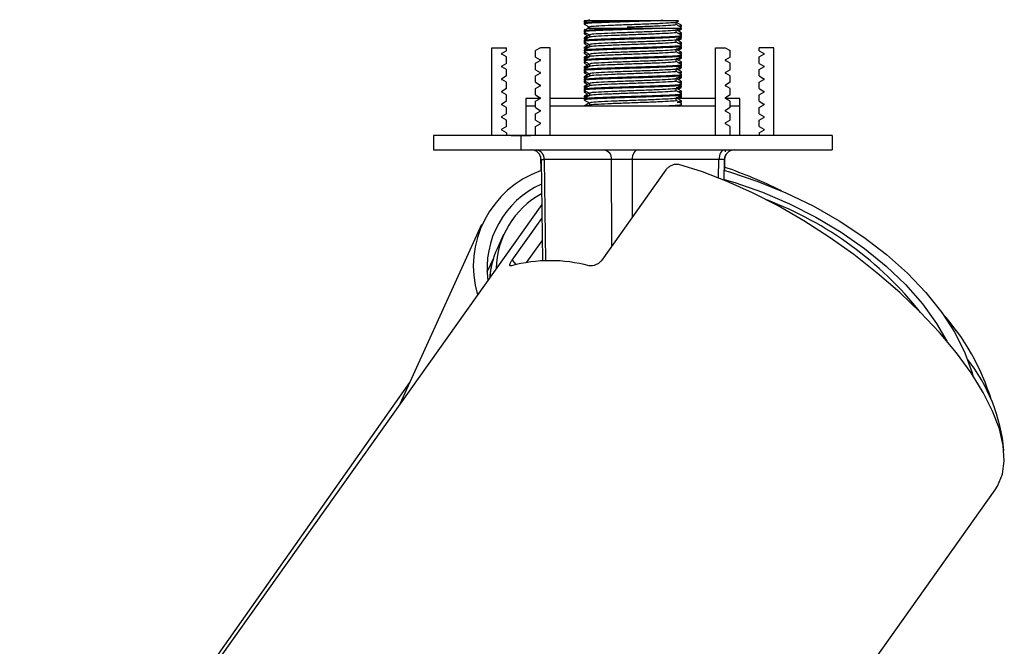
# Model space of a CAD drawing. Header units: millimetres. Extents: x 400 to 959, y 388 to 588.
# Tile 8 of 8: x 939 to 959, y 401 to 414. Entities that reach past the tile are written whole.
import ezdxf

# ---------------------------------------------------------------- set-up
doc = ezdxf.new("R2010")
doc.units = ezdxf.units.MM
doc.linetypes.add('CENTERX2', pattern=[20.32, 12.7, -2.54, 2.54, -2.54])

msp = doc.modelspace()

# ---------------------------------------------------------------- linework, layer by layer
at = {"color": 7, "linetype": 'Continuous', "lineweight": 25}
for p, q in [((950.596, 414.183), (950.67, 414.183)), ((951.48, 414.183), (952.216, 414.183)), ((952.271, 414.183), (952.405, 414.183)), ((952.485, 414.147), (952.538, 414.177)), ((950.595, 414.136), (950.595, 414.111)), ((950.595, 413.984), (950.595, 413.977)), ((950.595, 413.977), (950.595, 413.952)), ((950.596, 414.157), (950.613, 414.148)), ((950.596, 414.004), (950.619, 413.991)), ((950.704, 414.047), (950.661, 414.023)), ((950.703, 414.048), (950.703, 414.047)), ((951.471, 414.023), (952.209, 414.023)), ((952.264, 414.023), (952.305, 414.023)), ((952.485, 413.987), (952.538, 414.018)), ((952.487, 414.099), (952.487, 414.148)), ((952.487, 413.939), (952.487, 413.988)), ((952.595, 414.059), (952.595, 414.084)), ((952.595, 414.011), (952.595, 414.036)), ((950.595, 413.936), (950.595, 413.911)), ((950.595, 413.831), (950.595, 413.806)), ((950.595, 413.784), (950.595, 413.777)), ((950.595, 413.777), (950.595, 413.752)), ((950.607, 413.944), (950.596, 413.938)), ((950.596, 413.804), (950.619, 413.791)), ((950.633, 413.92), (950.611, 413.911)), ((950.705, 413.891), (950.705, 413.841)), ((952.487, 413.739), (952.487, 413.788)), ((952.582, 413.902), (952.593, 413.908)), ((952.593, 413.838), (952.583, 413.844)), ((952.593, 413.885), (952.586, 413.89)), ((952.594, 413.883), (952.588, 413.884)), ((952.595, 413.906), (952.595, 413.931)), ((952.595, 413.877), (952.595, 413.884)), ((952.595, 413.852), (952.595, 413.877)), ((952.595, 413.811), (952.595, 413.836)), ((948.695, 411.823), (948.695, 413.623)), ((948.695, 413.623), (948.995, 413.623)), ((948.995, 413.563), (948.995, 413.623)), ((949.696, 413.623), (949.595, 413.564)), ((949.895, 413.623), (949.696, 413.623)), ((949.895, 411.823), (949.895, 413.623)), ((950.595, 413.736), (950.595, 413.711)), ((950.595, 413.631), (950.595, 413.606)), ((950.595, 413.584), (950.595, 413.577)), ((950.595, 413.577), (950.595, 413.552)), ((950.607, 413.744), (950.596, 413.738)), ((950.596, 413.604), (950.619, 413.591)), ((950.633, 413.72), (950.611, 413.711)), ((950.705, 413.691), (950.705, 413.641)), ((952.487, 413.539), (952.487, 413.588)), ((952.582, 413.702), (952.593, 413.708)), ((952.593, 413.638), (952.583, 413.644)), ((952.593, 413.685), (952.586, 413.69)), ((952.594, 413.683), (952.588, 413.684)), ((952.595, 413.706), (952.595, 413.731)), ((952.595, 413.677), (952.595, 413.684)), ((952.595, 413.652), (952.595, 413.677)), ((952.595, 413.611), (952.595, 413.636)), ((953.295, 411.823), (953.295, 413.623)), ((953.295, 413.623), (953.494, 413.623)), ((953.494, 413.623), (953.595, 413.564)), ((954.195, 413.563), (954.195, 413.623)), ((954.495, 413.623), (954.195, 413.623)), ((954.495, 411.823), (954.495, 413.623)), ((948.995, 413.563), (948.899, 413.507)), ((948.995, 413.434), (948.899, 413.49)), ((948.995, 413.303), (948.995, 413.434)), ((949.595, 413.433), (949.595, 413.564)), ((949.595, 413.433), (949.691, 413.377)), ((950.595, 413.536), (950.595, 413.511)), ((950.595, 413.431), (950.595, 413.406)), ((950.595, 413.384), (950.595, 413.377)), ((950.595, 413.377), (950.595, 413.352)), ((950.607, 413.544), (950.596, 413.538)), ((950.596, 413.404), (950.619, 413.391)), ((950.705, 413.491), (950.705, 413.441)), ((952.487, 413.339), (952.487, 413.388)), ((952.582, 413.502), (952.593, 413.508)), ((952.593, 413.438), (952.583, 413.444)), ((952.593, 413.485), (952.586, 413.49)), ((952.594, 413.483), (952.588, 413.484)), ((952.595, 413.506), (952.595, 413.531)), ((952.595, 413.477), (952.595, 413.484)), ((952.595, 413.452), (952.595, 413.477)), ((952.595, 413.411), (952.595, 413.436)), ((953.595, 413.433), (953.499, 413.377)), ((953.595, 413.433), (953.595, 413.564)), ((954.195, 413.563), (954.291, 413.507)), ((954.195, 413.434), (954.291, 413.49)), ((954.195, 413.303), (954.195, 413.434)), ((948.995, 413.303), (948.899, 413.247)), ((948.995, 413.174), (948.899, 413.23)), ((948.995, 413.043), (948.995, 413.174)), ((949.595, 413.304), (949.691, 413.36)), ((949.595, 413.173), (949.595, 413.304)), ((949.595, 413.173), (949.691, 413.117)), ((950.595, 413.336), (950.595, 413.311)), ((950.595, 413.231), (950.595, 413.206)), ((950.595, 413.184), (950.595, 413.177)), ((950.595, 413.177), (950.595, 413.152)), ((950.607, 413.344), (950.596, 413.338)), ((950.596, 413.204), (950.619, 413.191)), ((950.633, 413.32), (950.611, 413.311)), ((950.705, 413.291), (950.705, 413.241)), ((952.487, 413.139), (952.487, 413.188)), ((952.582, 413.302), (952.593, 413.308)), ((952.593, 413.238), (952.583, 413.244)), ((952.593, 413.285), (952.586, 413.29)), ((952.594, 413.283), (952.588, 413.284)), ((952.595, 413.306), (952.595, 413.331)), ((952.595, 413.277), (952.595, 413.284)), ((952.595, 413.252), (952.595, 413.277)), ((952.595, 413.211), (952.595, 413.236)), ((953.595, 413.304), (953.499, 413.36)), ((953.595, 413.173), (953.499, 413.117)), ((953.595, 413.173), (953.595, 413.304)), ((954.195, 413.303), (954.291, 413.247)), ((954.195, 413.174), (954.291, 413.23)), ((954.195, 413.043), (954.195, 413.174)), ((948.995, 413.043), (948.899, 412.987)), ((948.995, 412.914), (948.899, 412.97)), ((949.595, 413.044), (949.691, 413.1)), ((949.595, 412.913), (949.595, 413.044)), ((950.595, 413.136), (950.595, 413.111)), ((950.595, 413.031), (950.595, 413.006)), ((950.595, 412.984), (950.595, 412.977)), ((950.595, 412.977), (950.595, 412.952)), ((950.607, 413.144), (950.596, 413.138)), ((950.596, 413.004), (950.619, 412.991)), ((950.633, 413.12), (950.611, 413.111)), ((950.705, 413.091), (950.705, 413.041)), ((952.487, 412.939), (952.487, 412.988)), ((952.582, 413.102), (952.593, 413.108)), ((952.593, 413.038), (952.583, 413.044)), ((952.593, 413.085), (952.586, 413.09)), ((952.594, 413.083), (952.588, 413.084)), ((952.595, 413.106), (952.595, 413.131)), ((952.595, 413.077), (952.595, 413.084)), ((952.595, 413.052), (952.595, 413.077)), ((952.595, 413.011), (952.595, 413.036)), ((953.595, 413.044), (953.499, 413.1)), ((953.595, 412.913), (953.595, 413.044)), ((954.195, 413.043), (954.291, 412.987)), ((954.195, 412.914), (954.291, 412.97)), ((948.995, 412.783), (948.899, 412.727)), ((948.995, 412.783), (948.995, 412.914)), ((949.595, 412.913), (949.691, 412.857)), ((949.595, 412.784), (949.691, 412.84)), ((949.595, 412.653), (949.595, 412.784)), ((950.595, 412.936), (950.595, 412.911)), ((950.595, 412.831), (950.595, 412.806)), ((950.595, 412.784), (950.595, 412.777)), ((950.595, 412.777), (950.595, 412.752)), ((950.607, 412.944), (950.596, 412.938)), ((950.596, 412.804), (950.619, 412.791)), ((950.633, 412.92), (950.611, 412.911)), ((950.705, 412.891), (950.705, 412.841)), ((952.487, 412.739), (952.487, 412.788)), ((952.582, 412.902), (952.593, 412.908)), ((952.593, 412.838), (952.583, 412.844)), ((952.593, 412.885), (952.586, 412.89)), ((952.594, 412.883), (952.588, 412.884)), ((952.595, 412.906), (952.595, 412.931)), ((952.595, 412.877), (952.595, 412.884)), ((952.595, 412.852), (952.595, 412.877)), ((952.595, 412.811), (952.595, 412.836)), ((953.595, 412.913), (953.499, 412.857)), ((953.595, 412.784), (953.499, 412.84)), ((953.595, 412.653), (953.595, 412.784)), ((954.195, 412.783), (954.195, 412.914)), ((954.195, 412.783), (954.291, 412.727)), ((948.995, 412.654), (948.899, 412.71)), ((948.995, 412.523), (948.995, 412.654)), ((949.395, 412.583), (949.395, 412.423)), ((949.694, 412.583), (949.395, 412.583)), ((949.595, 412.653), (949.691, 412.597)), ((949.595, 412.524), (949.691, 412.58)), ((950.595, 412.583), (949.895, 412.583)), ((950.595, 412.736), (950.595, 412.711)), ((950.595, 412.631), (950.595, 412.606)), ((950.595, 412.584), (950.595, 412.583)), ((950.595, 412.577), (950.595, 412.552)), ((950.607, 412.744), (950.596, 412.738)), ((950.596, 412.604), (950.619, 412.591)), ((950.612, 412.595), (950.596, 412.585)), ((950.633, 412.72), (950.611, 412.711)), ((950.705, 412.691), (950.705, 412.641)), ((952.487, 412.539), (952.487, 412.588)), ((953.295, 412.583), (952.501, 412.583)), ((952.547, 412.583), (952.593, 412.609)), ((952.582, 412.702), (952.593, 412.708)), ((952.593, 412.638), (952.583, 412.644)), ((952.593, 412.685), (952.586, 412.69)), ((952.594, 412.683), (952.588, 412.684)), ((952.595, 412.706), (952.595, 412.731)), ((952.595, 412.677), (952.595, 412.684)), ((952.595, 412.652), (952.595, 412.677)), ((952.595, 412.611), (952.595, 412.636)), ((953.795, 412.583), (953.496, 412.583)), ((953.595, 412.653), (953.499, 412.597)), ((953.595, 412.524), (953.499, 412.58)), ((953.795, 412.423), (953.795, 412.583)), ((954.195, 412.654), (954.291, 412.71)), ((954.195, 412.523), (954.195, 412.654)), ((948.995, 412.523), (948.899, 412.467)), ((948.995, 412.394), (948.899, 412.45)), ((948.995, 412.263), (948.995, 412.394)), ((949.395, 412.423), (949.395, 411.823)), ((949.595, 412.423), (949.395, 412.423)), ((949.595, 412.393), (949.595, 412.524)), ((949.595, 412.393), (949.691, 412.337)), ((953.295, 412.423), (949.895, 412.423)), ((950.595, 412.431), (950.595, 412.423)), ((950.705, 412.441), (950.673, 412.423)), ((950.705, 412.491), (950.705, 412.441)), ((952.547, 412.423), (952.593, 412.45)), ((952.568, 412.493), (952.593, 412.508)), ((952.595, 412.506), (952.595, 412.531)), ((952.595, 412.452), (952.595, 412.477)), ((953.595, 412.393), (953.499, 412.337)), ((953.595, 412.393), (953.595, 412.524)), ((953.795, 412.423), (953.595, 412.423)), ((953.795, 411.823), (953.795, 412.423)), ((954.195, 412.523), (954.291, 412.467)), ((954.195, 412.394), (954.291, 412.45)), ((954.195, 412.263), (954.195, 412.394)), ((948.995, 412.263), (948.899, 412.207)), ((948.995, 412.134), (948.899, 412.19)), ((949.595, 412.264), (949.691, 412.32)), ((949.595, 412.133), (949.595, 412.264)), ((953.595, 412.264), (953.499, 412.32)), ((953.595, 412.133), (953.595, 412.264)), ((954.195, 412.263), (954.291, 412.207)), ((954.195, 412.134), (954.291, 412.19)), ((948.995, 412.003), (948.899, 411.947)), ((948.995, 412.003), (948.995, 412.134)), ((949.595, 412.133), (949.691, 412.077)), ((949.595, 412.004), (949.691, 412.06)), ((949.595, 411.823), (949.595, 412.004)), ((953.595, 412.133), (953.499, 412.077)), ((953.595, 412.004), (953.499, 412.06)), ((953.595, 411.823), (953.595, 412.004)), ((954.195, 412.003), (954.195, 412.134)), ((954.195, 412.003), (954.291, 411.947)), ((947.495, 411.823), (947.495, 411.523)), ((955.695, 411.823), (947.495, 411.823)), ((948.995, 411.874), (948.899, 411.93)), ((948.995, 411.874), (948.995, 411.823)), ((954.195, 411.874), (954.291, 411.93)), ((954.195, 411.874), (954.195, 411.823)), ((955.695, 411.823), (955.695, 411.523)), ((947.495, 411.523), (955.695, 411.523)), ((949.7, 411.385), (949.703, 411.094)), ((953.487, 411.098), (953.49, 411.385)), ((949.71, 411.325), (949.735, 409.245)), ((951.16, 411.324), (949.773, 411.324)), ((953.364, 411.324), (951.581, 411.324)), ((953.475, 410.901), (953.48, 411.325)), ((952.275, 411.112), (950.955, 409.255)), ((949.721, 410.401), (938.989, 395.301)), ((948.482, 409.993), (946.805, 406.299)), ((949.112, 409.255), (949.724, 410.116)), ((948.937, 409.787), (948.803, 409.489)), ((949.418, 409.218), (949.73, 409.657)), ((948.73, 409.299), (948.597, 409.007)), ((947.005, 406.739), (939.036, 395.446)), ((947.008, 406.745), (946.998, 406.728)), ((947.956, 388.929), (959.046, 404.534))]:
    msp.add_line(p, q, dxfattribs=at)
at = {"color": 7, "linetype": 'CENTERX2'}
for p, q in [((949.095, 411.823), (949.495, 411.823)), ((949.495, 411.823), (949.295, 411.823)), ((949.295, 411.823), (949.295, 411.523))]:
    msp.add_line(p, q, dxfattribs=at)
at = {"color": 8, "linetype": 'Continuous', "lineweight": 25}
for p, q in [((949.773, 411.324), (949.798, 409.246)), ((951.163, 409.548), (951.16, 411.324)), ((951.581, 411.324), (951.583, 410.139)), ((953.36, 410.947), (953.364, 411.324)), ((949.112, 409.255), (949.188, 409.169))]:
    msp.add_line(p, q, dxfattribs=at)
at = {"color": 7, "linetype": 'Continuous', "lineweight": 25, "flags": 128}
for points in [[(951.704, 411.523), (951.68, 411.519), (951.657, 411.508), (951.636, 411.489), (951.618, 411.465), (951.602, 411.435), (951.591, 411.4), (951.584, 411.363), (951.581, 411.324)], [(953.487, 411.523), (953.463, 411.519), (953.441, 411.508), (953.419, 411.489), (953.401, 411.465), (953.386, 411.435), (953.374, 411.4), (953.367, 411.363), (953.364, 411.324)], [(953.495, 411.523), (953.495, 411.522), (953.491, 411.483)], [(959.046, 404.534), (959.096, 404.613), (959.194, 404.855), (959.233, 405.134), (959.212, 405.446), (959.131, 405.787), (958.993, 406.153), (958.797, 406.539), (958.548, 406.94), (958.247, 407.351), (957.9, 407.766), (957.51, 408.181), (957.082, 408.59), (956.622, 408.988), (956.136, 409.37), (955.63, 409.731), (955.11, 410.066), (954.583, 410.371), (954.055, 410.642), (953.535, 410.876), (953.027, 411.07), (952.539, 411.22)], [(953.477, 411.1), (953.584, 411.07), (954.168, 410.876), (954.743, 410.642), (955.302, 410.371), (955.838, 410.066), (956.344, 409.731), (956.813, 409.37), (957.24, 408.988), (957.619, 408.59), (957.945, 408.181), (958.215, 407.766), (958.424, 407.351), (958.569, 406.94), (958.584, 406.885)], [(953.475, 410.917), (953.69, 410.853), (954.26, 410.655), (954.819, 410.417), (955.36, 410.142), (955.876, 409.833), (956.359, 409.496), (956.802, 409.135), (957.2, 408.754), (957.548, 408.359), (957.84, 407.955), (958.049, 407.594)]]:
    msp.add_lwpolyline(points, dxfattribs=at)
at = {"color": 7, "linetype": 'Continuous', "lineweight": 25}
for centre, radius, start, end in [((948.904, 413.499), 0.01, 120, 240), ((949.686, 413.369), 0.01, 300, 60), ((953.504, 413.369), 0.01, 120, 240), ((954.286, 413.499), 0.01, 300, 60), ((948.904, 413.239), 0.01, 120, 240), ((954.286, 413.239), 0.01, 300, 60), ((948.904, 412.979), 0.01, 120, 240), ((949.686, 413.109), 0.01, 300, 60), ((953.504, 413.109), 0.01, 120, 240), ((954.286, 412.979), 0.01, 300, 60), ((949.686, 412.849), 0.01, 300, 60), ((953.504, 412.849), 0.01, 120, 240), ((948.904, 412.719), 0.01, 120, 240), ((949.686, 412.589), 0.01, 300, 60), ((953.504, 412.589), 0.01, 120, 240), ((954.286, 412.719), 0.01, 300, 60), ((948.904, 412.459), 0.01, 120, 240), ((954.286, 412.459), 0.01, 300, 60), ((948.904, 412.199), 0.01, 120, 240), ((949.686, 412.329), 0.01, 300, 60), ((953.504, 412.329), 0.01, 120, 240), ((954.286, 412.199), 0.01, 300, 60), ((949.686, 412.069), 0.01, 300, 60), ((953.504, 412.069), 0.01, 120, 240), ((948.904, 411.939), 0.01, 120, 240), ((954.286, 411.939), 0.01, 300, 60), ((949.51, 411.323), 0.2, 1.0755, 90), ((949.591, 411.342), 0.182, 354.4914, 82.5567), ((950.979, 411.342), 0.182, 354.4914, 82.5567), ((953.68, 411.323), 0.2, 90, 179.7192), ((950.224, 401.676), 10.036, 63.8359, 71.0822), ((950.404, 409.128), 2.088, 109.3411, 196.2738), ((950.505, 409.082), 1.909, 114.4278, 187.2754), ((950.596, 409.037), 1.813, 118.9637, 178.5483), ((951.722, 403.593), 7.386, 38.4218, 69.1674), ((950.373, 408.78), 1.723, 155.6918, 176.0056), ((950.43, 408.769), 1.781, 162.6845, 175.7877), ((949.897, 406.169), 3.077, 74.9631, 105.0369), ((954.366, 404.958), 4.816, 17.1905, 41.9243), ((955.677, 405.018), 3.563, 5.2265, 38.2411)]:
    msp.add_arc(centre, radius, start, end, dxfattribs=at)
at = {"color": 8, "linetype": 'Continuous', "lineweight": 25}
for centre, major_axis, start_param, end_param in [((950.01, 411.323), (0.3, -0.002), 3.142938, 3.802867), ((953.18, 411.323), (0.3, 0.002), 6.281511, 7.192631)]:
    msp.add_ellipse(centre, major_axis=major_axis, ratio=0.001018, start_param=start_param, end_param=end_param, dxfattribs=at)
at = {"color": 7, "linetype": 'Continuous', "lineweight": 25}
msp.add_ellipse((951.397, 411.323), major_axis=(0.3, 0), ratio=0.008164, start_param=0.909582, end_param=2.480302, dxfattribs=at)
for points, knots in [([(950.705, 414.201), (950.687, 414.19), (950.651, 414.169), (950.614, 414.148), (950.596, 414.138)], [0, 0, 0, 0, 0.4999647, 1, 1, 1, 1]), ([(952.216, 414.183), (952.104, 414.178), (951.88, 414.17), (951.476, 414.158), (951.095, 414.145), (950.794, 414.133), (950.615, 414.121), (950.612, 414.114), (950.611, 414.111)], [0, 0, 0, 0, 0.175188, 0.350377, 0.525565, 0.700754, 0.875942, 1, 1, 1, 1]), ([(950.615, 414.138), (950.617, 414.14), (950.621, 414.147), (950.796, 414.158), (951.094, 414.17), (951.351, 414.178), (951.48, 414.183)], [0, 0, 0, 0, 0.1581942, 0.4387961, 0.7193981, 1, 1, 1, 1]), ([(950.677, 414.183), (950.676, 414.183), (950.661, 414.183), (950.723, 414.183), (950.875, 414.183), (951.122, 414.183), (951.34, 414.183), (951.464, 414.183), (951.48, 414.183)], [0, 0, 0, 0, 0.017534, 0.248014, 0.482079, 0.71842, 0.963393, 1, 1, 1, 1]), ([(952.216, 414.183), (952.278, 414.183), (952.415, 414.183), (952.533, 414.183), (952.534, 414.183), (952.535, 414.183)], [0, 0, 0, 0, 0.326279, 0.725365, 1, 1, 1, 1]), ([(950.649, 414.169), (950.61, 414.165), (950.569, 414.161), (950.598, 414.157), (950.599, 414.157)], [0, 0, 0, 0, 0.955042, 1, 1, 1, 1]), ([(950.596, 414.109), (950.614, 414.099), (950.651, 414.078), (950.687, 414.057), (950.705, 414.047)], [0, 0, 0, 0, 0.500036, 1, 1, 1, 1]), ([(950.705, 414.041), (950.687, 414.03), (950.651, 414.01), (950.614, 413.989), (950.596, 413.978)], [0, 0, 0, 0, 0.499965, 1, 1, 1, 1]), ([(952.209, 414.023), (952.096, 414.018), (951.871, 414.01), (951.467, 413.998), (951.087, 413.985), (950.789, 413.973), (950.613, 413.961), (950.612, 413.954), (950.611, 413.952)], [0, 0, 0, 0, 0.175902, 0.351805, 0.527707, 0.70361, 0.879512, 1, 1, 1, 1]), ([(950.611, 413.977), (950.612, 413.979), (950.613, 413.986), (950.789, 413.998), (951.086, 414.01), (951.343, 414.018), (951.471, 414.023)], [0, 0, 0, 0, 0.185882, 0.457255, 0.728627, 1, 1, 1, 1]), ([(950.675, 414.023), (950.675, 414.023), (950.66, 414.023), (950.719, 414.023), (950.869, 414.023), (951.114, 414.023), (951.332, 414.023), (951.455, 414.023), (951.471, 414.023)], [0, 0, 0, 0, 0.011293, 0.243237, 0.478789, 0.716631, 0.96316, 1, 1, 1, 1]), ([(952.477, 414.147), (952.479, 414.146), (952.492, 414.142), (952.386, 414.133), (952.166, 414.12), (951.845, 414.108), (951.49, 414.095), (951.149, 414.083), (950.88, 414.07), (950.714, 414.058), (950.713, 414.05), (950.713, 414.047)], [0, 0, 0, 0, 0.01704, 0.14204, 0.26704, 0.39204, 0.51704, 0.64204, 0.76704, 0.89204, 1, 1, 1, 1]), ([(952.476, 413.987), (952.478, 413.986), (952.491, 413.982), (952.382, 413.973), (952.159, 413.96), (951.837, 413.948), (951.482, 413.935), (951.142, 413.923), (950.875, 413.91), (950.713, 413.898), (950.714, 413.891), (950.714, 413.887)], [0, 0, 0, 0, 0.019987, 0.144987, 0.269987, 0.394987, 0.519987, 0.644987, 0.769987, 0.894987, 1, 1, 1, 1]), ([(952.473, 414.099), (952.477, 414.098), (952.495, 414.092), (952.388, 414.083), (952.164, 414.07), (951.848, 414.058), (951.599, 414.049), (951.485, 414.045), (951.482, 414.045)], [0, 0, 0, 0, 0.067432, 0.298668, 0.529904, 0.761141, 0.992377, 1, 1, 1, 1]), ([(952.209, 414.023), (952.271, 414.023), (952.41, 414.023), (952.531, 414.023), (952.534, 414.023), (952.535, 414.023)], [0, 0, 0, 0, 0.32289, 0.717831, 1, 1, 1, 1]), ([(952.593, 414.085), (952.575, 414.096), (952.54, 414.116), (952.504, 414.137), (952.487, 414.147)], [0, 0, 0, 0, 0.507698, 1, 1, 1, 1]), ([(952.593, 414.038), (952.575, 414.048), (952.54, 414.069), (952.504, 414.09), (952.487, 414.1)], [0, 0, 0, 0, 0.507955, 1, 1, 1, 1]), ([(952.487, 414.022), (952.537, 414.026), (952.603, 414.03), (952.584, 414.035), (952.579, 414.036)], [0, 0, 0, 0, 0.743706, 1, 1, 1, 1]), ([(952.593, 413.932), (952.575, 413.943), (952.542, 413.962), (952.508, 413.982), (952.492, 413.991)], [0, 0, 0, 0, 0.534469, 1, 1, 1, 1]), ([(952.579, 414.011), (952.584, 414.01), (952.602, 414.006), (952.545, 414.002), (952.506, 413.999)], [0, 0, 0, 0, 0.296772, 1, 1, 1, 1]), ([(952.527, 413.971), (952.531, 413.973), (952.553, 413.986), (952.575, 413.999), (952.593, 414.009)], [0, 0, 0, 0, 0.18609, 1, 1, 1, 1]), ([(952.531, 414.074), (952.565, 414.077), (952.611, 414.081), (952.586, 414.085), (952.58, 414.086)], [0, 0, 0, 0, 0.74521, 1, 1, 1, 1]), ([(950.596, 413.95), (950.614, 413.939), (950.651, 413.918), (950.687, 413.898), (950.705, 413.887)], [0, 0, 0, 0, 0.5000356, 1, 1, 1, 1]), ([(950.596, 413.909), (950.614, 413.899), (950.637, 413.886), (950.66, 413.872), (950.665, 413.87)], [0, 0, 0, 0, 0.7852175, 1, 1, 1, 1]), ([(950.7, 413.89), (950.683, 413.88), (950.649, 413.86), (950.614, 413.84), (950.596, 413.829)], [0, 0, 0, 0, 0.482155, 1, 1, 1, 1]), ([(950.705, 413.841), (950.687, 413.83), (950.651, 413.81), (950.614, 413.789), (950.596, 413.778)], [0, 0, 0, 0, 0.499965, 1, 1, 1, 1]), ([(950.615, 413.829), (950.607, 413.831), (950.586, 413.837), (950.659, 413.842), (950.705, 413.845)], [0, 0, 0, 0, 0.363973, 1, 1, 1, 1]), ([(950.661, 413.816), (950.636, 413.814), (950.591, 413.811), (950.606, 413.807), (950.612, 413.806)], [0, 0, 0, 0, 0.5668, 1, 1, 1, 1]), ([(950.611, 413.777), (950.612, 413.779), (950.613, 413.786), (950.789, 413.798), (951.087, 413.81), (951.468, 413.823), (951.867, 413.835), (952.227, 413.848), (952.48, 413.86), (952.602, 413.87), (952.583, 413.875), (952.578, 413.877)], [0, 0, 0, 0, 0.0856211, 0.2106211, 0.3356211, 0.4606211, 0.5856211, 0.7106211, 0.8356211, 0.9606211, 1, 1, 1, 1]), ([(952.578, 413.852), (952.583, 413.85), (952.602, 413.845), (952.48, 413.835), (952.227, 413.823), (951.867, 413.81), (951.468, 413.798), (951.087, 413.785), (950.789, 413.773), (950.613, 413.761), (950.612, 413.754), (950.611, 413.752)], [0, 0, 0, 0, 0.0393789, 0.1643789, 0.2893789, 0.4143789, 0.5393789, 0.6643789, 0.7893789, 0.9143789, 1, 1, 1, 1]), ([(952.476, 413.787), (952.478, 413.786), (952.491, 413.782), (952.382, 413.773), (952.159, 413.76), (951.837, 413.748), (951.482, 413.735), (951.142, 413.723), (950.875, 413.71), (950.713, 413.698), (950.714, 413.691), (950.714, 413.687)], [0, 0, 0, 0, 0.019987, 0.144987, 0.269987, 0.394987, 0.519987, 0.644987, 0.769987, 0.894987, 1, 1, 1, 1]), ([(952.472, 413.939), (952.476, 413.938), (952.493, 413.932), (952.384, 413.923), (952.158, 413.91), (951.837, 413.898), (951.482, 413.885), (951.142, 413.873), (950.877, 413.86), (950.725, 413.85), (950.723, 413.843), (950.722, 413.841)], [0, 0, 0, 0, 0.0401194, 0.1676067, 0.295094, 0.4225813, 0.5500686, 0.6775559, 0.8050432, 0.9325305, 1, 1, 1, 1]), ([(952.485, 413.787), (952.503, 413.798), (952.539, 413.818), (952.575, 413.839), (952.593, 413.85)], [0, 0, 0, 0, 0.499964, 1, 1, 1, 1]), ([(952.593, 413.878), (952.575, 413.889), (952.54, 413.909), (952.504, 413.93), (952.487, 413.94)], [0, 0, 0, 0, 0.507976, 1, 1, 1, 1]), ([(952.579, 413.811), (952.584, 413.81), (952.603, 413.805), (952.536, 413.801), (952.487, 413.797)], [0, 0, 0, 0, 0.25555, 1, 1, 1, 1]), ([(952.593, 413.732), (952.575, 413.743), (952.542, 413.762), (952.508, 413.782), (952.492, 413.791)], [0, 0, 0, 0, 0.534469, 1, 1, 1, 1]), ([(952.522, 413.92), (952.537, 413.921), (952.593, 413.924), (952.584, 413.928), (952.578, 413.931)], [0, 0, 0, 0, 0.264703, 1, 1, 1, 1]), ([(952.527, 413.771), (952.531, 413.773), (952.553, 413.786), (952.575, 413.799), (952.593, 413.809)], [0, 0, 0, 0, 0.18609, 1, 1, 1, 1]), ([(952.558, 413.829), (952.571, 413.831), (952.599, 413.833), (952.586, 413.835), (952.579, 413.836)], [0, 0, 0, 0, 0.461528, 1, 1, 1, 1]), ([(950.596, 413.75), (950.614, 413.739), (950.651, 413.718), (950.687, 413.698), (950.705, 413.687)], [0, 0, 0, 0, 0.5000356, 1, 1, 1, 1]), ([(950.596, 413.709), (950.614, 413.699), (950.637, 413.686), (950.66, 413.672), (950.665, 413.67)], [0, 0, 0, 0, 0.7852175, 1, 1, 1, 1]), ([(950.7, 413.69), (950.683, 413.68), (950.649, 413.66), (950.614, 413.64), (950.596, 413.629)], [0, 0, 0, 0, 0.482155, 1, 1, 1, 1]), ([(950.705, 413.641), (950.687, 413.63), (950.651, 413.61), (950.614, 413.589), (950.596, 413.578)], [0, 0, 0, 0, 0.499965, 1, 1, 1, 1]), ([(950.615, 413.629), (950.607, 413.631), (950.586, 413.637), (950.659, 413.642), (950.705, 413.645)], [0, 0, 0, 0, 0.363973, 1, 1, 1, 1]), ([(950.661, 413.616), (950.636, 413.614), (950.591, 413.611), (950.606, 413.607), (950.612, 413.606)], [0, 0, 0, 0, 0.5668, 1, 1, 1, 1]), ([(950.611, 413.577), (950.612, 413.579), (950.613, 413.586), (950.789, 413.598), (951.087, 413.61), (951.468, 413.623), (951.867, 413.635), (952.227, 413.648), (952.48, 413.66), (952.602, 413.67), (952.583, 413.675), (952.578, 413.677)], [0, 0, 0, 0, 0.0856211, 0.2106211, 0.3356211, 0.4606211, 0.5856211, 0.7106211, 0.8356211, 0.9606211, 1, 1, 1, 1]), ([(952.578, 413.652), (952.583, 413.65), (952.602, 413.645), (952.48, 413.635), (952.227, 413.623), (951.867, 413.61), (951.468, 413.598), (951.087, 413.585), (950.789, 413.573), (950.613, 413.561), (950.612, 413.554), (950.611, 413.552)], [0, 0, 0, 0, 0.039379, 0.164379, 0.289379, 0.414379, 0.539379, 0.664379, 0.789379, 0.914379, 1, 1, 1, 1]), ([(952.476, 413.587), (952.478, 413.586), (952.491, 413.582), (952.382, 413.573), (952.159, 413.56), (951.837, 413.548), (951.482, 413.535), (951.142, 413.523), (950.875, 413.51), (950.713, 413.498), (950.714, 413.491), (950.714, 413.487)], [0, 0, 0, 0, 0.019987, 0.144987, 0.269987, 0.394987, 0.519987, 0.644987, 0.769987, 0.894987, 1, 1, 1, 1]), ([(952.472, 413.739), (952.476, 413.738), (952.493, 413.732), (952.384, 413.723), (952.158, 413.71), (951.837, 413.698), (951.482, 413.685), (951.142, 413.673), (950.877, 413.66), (950.725, 413.65), (950.723, 413.643), (950.722, 413.641)], [0, 0, 0, 0, 0.0401194, 0.1676067, 0.295094, 0.4225813, 0.5500686, 0.6775559, 0.8050432, 0.9325305, 1, 1, 1, 1]), ([(952.485, 413.587), (952.503, 413.598), (952.539, 413.618), (952.575, 413.639), (952.593, 413.65)], [0, 0, 0, 0, 0.499964, 1, 1, 1, 1]), ([(952.593, 413.678), (952.575, 413.689), (952.54, 413.709), (952.504, 413.73), (952.487, 413.74)], [0, 0, 0, 0, 0.507976, 1, 1, 1, 1]), ([(952.579, 413.611), (952.584, 413.61), (952.603, 413.605), (952.536, 413.601), (952.487, 413.597)], [0, 0, 0, 0, 0.25555, 1, 1, 1, 1]), ([(952.593, 413.532), (952.575, 413.543), (952.542, 413.562), (952.508, 413.582), (952.492, 413.591)], [0, 0, 0, 0, 0.534469, 1, 1, 1, 1]), ([(952.522, 413.72), (952.537, 413.721), (952.593, 413.724), (952.584, 413.728), (952.578, 413.731)], [0, 0, 0, 0, 0.264703, 1, 1, 1, 1]), ([(952.527, 413.571), (952.531, 413.573), (952.553, 413.586), (952.575, 413.599), (952.593, 413.609)], [0, 0, 0, 0, 0.18609, 1, 1, 1, 1]), ([(952.558, 413.629), (952.571, 413.631), (952.599, 413.633), (952.586, 413.635), (952.579, 413.636)], [0, 0, 0, 0, 0.461528, 1, 1, 1, 1]), ([(950.646, 413.521), (950.642, 413.521), (950.594, 413.517), (950.603, 413.514), (950.611, 413.511)], [0, 0, 0, 0, 0.092574, 1, 1, 1, 1]), ([(950.661, 413.416), (950.637, 413.414), (950.586, 413.41), (950.605, 413.406), (950.616, 413.404)], [0, 0, 0, 0, 0.481498, 1, 1, 1, 1]), ([(950.596, 413.55), (950.614, 413.539), (950.651, 413.518), (950.687, 413.498), (950.705, 413.487)], [0, 0, 0, 0, 0.500036, 1, 1, 1, 1]), ([(950.596, 413.509), (950.614, 413.499), (950.637, 413.486), (950.66, 413.472), (950.665, 413.47)], [0, 0, 0, 0, 0.7852175, 1, 1, 1, 1]), ([(950.7, 413.49), (950.683, 413.48), (950.649, 413.46), (950.614, 413.44), (950.596, 413.429)], [0, 0, 0, 0, 0.482155, 1, 1, 1, 1]), ([(950.705, 413.441), (950.687, 413.43), (950.651, 413.41), (950.614, 413.389), (950.596, 413.378)], [0, 0, 0, 0, 0.499965, 1, 1, 1, 1]), ([(950.615, 413.429), (950.607, 413.431), (950.586, 413.437), (950.659, 413.442), (950.705, 413.445)], [0, 0, 0, 0, 0.363973, 1, 1, 1, 1]), ([(950.611, 413.377), (950.612, 413.379), (950.613, 413.386), (950.789, 413.398), (951.087, 413.41), (951.468, 413.423), (951.867, 413.435), (952.227, 413.448), (952.48, 413.46), (952.602, 413.47), (952.583, 413.475), (952.578, 413.477)], [0, 0, 0, 0, 0.0856211, 0.2106211, 0.3356211, 0.4606211, 0.5856211, 0.7106211, 0.8356211, 0.9606211, 1, 1, 1, 1]), ([(952.578, 413.452), (952.583, 413.45), (952.602, 413.445), (952.48, 413.435), (952.227, 413.423), (951.867, 413.41), (951.468, 413.398), (951.087, 413.385), (950.789, 413.373), (950.613, 413.361), (950.612, 413.354), (950.611, 413.352)], [0, 0, 0, 0, 0.0393789, 0.1643789, 0.2893789, 0.4143789, 0.5393789, 0.6643789, 0.7893789, 0.9143789, 1, 1, 1, 1]), ([(952.476, 413.387), (952.478, 413.386), (952.491, 413.382), (952.382, 413.373), (952.159, 413.36), (951.837, 413.348), (951.482, 413.335), (951.142, 413.323), (950.875, 413.31), (950.713, 413.298), (950.714, 413.291), (950.714, 413.287)], [0, 0, 0, 0, 0.019987, 0.144987, 0.269987, 0.394987, 0.519987, 0.644987, 0.769987, 0.894987, 1, 1, 1, 1]), ([(952.472, 413.539), (952.476, 413.538), (952.493, 413.532), (952.384, 413.523), (952.158, 413.51), (951.837, 413.498), (951.482, 413.485), (951.142, 413.473), (950.877, 413.46), (950.725, 413.45), (950.723, 413.443), (950.722, 413.441)], [0, 0, 0, 0, 0.0401194, 0.1676067, 0.295094, 0.4225813, 0.5500686, 0.6775559, 0.8050432, 0.9325305, 1, 1, 1, 1]), ([(952.485, 413.387), (952.503, 413.398), (952.539, 413.418), (952.575, 413.439), (952.593, 413.45)], [0, 0, 0, 0, 0.499964, 1, 1, 1, 1]), ([(952.593, 413.478), (952.575, 413.489), (952.54, 413.509), (952.504, 413.53), (952.487, 413.54)], [0, 0, 0, 0, 0.507976, 1, 1, 1, 1]), ([(952.579, 413.411), (952.584, 413.41), (952.603, 413.405), (952.536, 413.401), (952.487, 413.397)], [0, 0, 0, 0, 0.25555, 1, 1, 1, 1]), ([(952.593, 413.332), (952.575, 413.343), (952.542, 413.362), (952.508, 413.382), (952.492, 413.391)], [0, 0, 0, 0, 0.534469, 1, 1, 1, 1]), ([(952.522, 413.52), (952.537, 413.521), (952.593, 413.524), (952.584, 413.528), (952.578, 413.531)], [0, 0, 0, 0, 0.264703, 1, 1, 1, 1]), ([(952.527, 413.371), (952.531, 413.373), (952.553, 413.386), (952.575, 413.399), (952.593, 413.409)], [0, 0, 0, 0, 0.18609, 1, 1, 1, 1]), ([(952.558, 413.429), (952.571, 413.431), (952.604, 413.433), (952.586, 413.436), (952.574, 413.438)], [0, 0, 0, 0, 0.364452, 1, 1, 1, 1]), ([(950.661, 413.216), (950.637, 413.214), (950.586, 413.21), (950.605, 413.206), (950.616, 413.204)], [0, 0, 0, 0, 0.481498, 1, 1, 1, 1]), ([(950.596, 413.35), (950.614, 413.339), (950.651, 413.318), (950.687, 413.298), (950.705, 413.287)], [0, 0, 0, 0, 0.500036, 1, 1, 1, 1]), ([(950.596, 413.309), (950.614, 413.299), (950.637, 413.286), (950.66, 413.272), (950.665, 413.27)], [0, 0, 0, 0, 0.785217, 1, 1, 1, 1]), ([(950.7, 413.29), (950.683, 413.28), (950.649, 413.26), (950.614, 413.24), (950.596, 413.229)], [0, 0, 0, 0, 0.482155, 1, 1, 1, 1]), ([(950.705, 413.241), (950.687, 413.23), (950.651, 413.21), (950.614, 413.189), (950.596, 413.178)], [0, 0, 0, 0, 0.499965, 1, 1, 1, 1]), ([(950.615, 413.229), (950.607, 413.231), (950.586, 413.237), (950.659, 413.242), (950.705, 413.245)], [0, 0, 0, 0, 0.363973, 1, 1, 1, 1]), ([(950.611, 413.177), (950.612, 413.179), (950.613, 413.186), (950.789, 413.198), (951.087, 413.21), (951.468, 413.223), (951.867, 413.235), (952.226, 413.248), (952.482, 413.26), (952.606, 413.27), (952.582, 413.276), (952.574, 413.278)], [0, 0, 0, 0, 0.084103, 0.206888, 0.329672, 0.452457, 0.575241, 0.698026, 0.82081, 0.943594, 1, 1, 1, 1]), ([(952.578, 413.252), (952.583, 413.25), (952.602, 413.245), (952.48, 413.235), (952.227, 413.223), (951.867, 413.21), (951.468, 413.198), (951.087, 413.185), (950.789, 413.173), (950.613, 413.161), (950.612, 413.154), (950.611, 413.152)], [0, 0, 0, 0, 0.039379, 0.164379, 0.289379, 0.414379, 0.539379, 0.664379, 0.789379, 0.914379, 1, 1, 1, 1]), ([(952.476, 413.187), (952.478, 413.186), (952.491, 413.182), (952.382, 413.173), (952.159, 413.16), (951.837, 413.148), (951.482, 413.135), (951.142, 413.123), (950.875, 413.11), (950.713, 413.098), (950.714, 413.091), (950.714, 413.087)], [0, 0, 0, 0, 0.019987, 0.144987, 0.269987, 0.394987, 0.519987, 0.644987, 0.769987, 0.894987, 1, 1, 1, 1]), ([(952.472, 413.339), (952.476, 413.338), (952.493, 413.332), (952.384, 413.323), (952.158, 413.31), (951.837, 413.298), (951.482, 413.285), (951.142, 413.273), (950.877, 413.26), (950.725, 413.25), (950.723, 413.243), (950.722, 413.241)], [0, 0, 0, 0, 0.0401194, 0.1676067, 0.295094, 0.4225813, 0.5500686, 0.6775559, 0.8050432, 0.9325305, 1, 1, 1, 1]), ([(952.485, 413.187), (952.503, 413.198), (952.539, 413.218), (952.575, 413.239), (952.593, 413.25)], [0, 0, 0, 0, 0.499964, 1, 1, 1, 1]), ([(952.593, 413.278), (952.575, 413.289), (952.54, 413.309), (952.504, 413.33), (952.487, 413.34)], [0, 0, 0, 0, 0.507976, 1, 1, 1, 1]), ([(952.579, 413.211), (952.584, 413.21), (952.603, 413.205), (952.536, 413.201), (952.487, 413.197)], [0, 0, 0, 0, 0.25555, 1, 1, 1, 1]), ([(952.593, 413.132), (952.575, 413.143), (952.542, 413.162), (952.508, 413.182), (952.492, 413.191)], [0, 0, 0, 0, 0.534469, 1, 1, 1, 1]), ([(952.522, 413.32), (952.537, 413.321), (952.593, 413.324), (952.584, 413.328), (952.578, 413.331)], [0, 0, 0, 0, 0.264703, 1, 1, 1, 1]), ([(952.527, 413.171), (952.531, 413.173), (952.553, 413.186), (952.575, 413.199), (952.593, 413.209)], [0, 0, 0, 0, 0.18609, 1, 1, 1, 1]), ([(952.558, 413.229), (952.571, 413.231), (952.604, 413.233), (952.586, 413.236), (952.574, 413.238)], [0, 0, 0, 0, 0.364452, 1, 1, 1, 1]), ([(950.661, 413.016), (950.637, 413.014), (950.586, 413.01), (950.605, 413.006), (950.616, 413.004)], [0, 0, 0, 0, 0.481498, 1, 1, 1, 1]), ([(950.596, 413.15), (950.614, 413.139), (950.651, 413.118), (950.687, 413.098), (950.705, 413.087)], [0, 0, 0, 0, 0.500036, 1, 1, 1, 1]), ([(950.596, 413.109), (950.614, 413.099), (950.637, 413.086), (950.66, 413.072), (950.665, 413.07)], [0, 0, 0, 0, 0.785217, 1, 1, 1, 1]), ([(950.7, 413.09), (950.683, 413.08), (950.649, 413.06), (950.614, 413.04), (950.596, 413.029)], [0, 0, 0, 0, 0.482155, 1, 1, 1, 1]), ([(950.705, 413.041), (950.687, 413.03), (950.651, 413.01), (950.614, 412.989), (950.596, 412.978)], [0, 0, 0, 0, 0.499965, 1, 1, 1, 1]), ([(950.615, 413.029), (950.607, 413.031), (950.586, 413.037), (950.659, 413.042), (950.705, 413.045)], [0, 0, 0, 0, 0.363973, 1, 1, 1, 1]), ([(950.611, 412.977), (950.612, 412.979), (950.613, 412.986), (950.789, 412.998), (951.087, 413.01), (951.468, 413.023), (951.867, 413.035), (952.227, 413.048), (952.48, 413.06), (952.602, 413.07), (952.583, 413.075), (952.578, 413.077)], [0, 0, 0, 0, 0.0856211, 0.2106211, 0.3356211, 0.4606211, 0.5856211, 0.7106211, 0.8356211, 0.9606211, 1, 1, 1, 1]), ([(952.578, 413.052), (952.583, 413.05), (952.602, 413.045), (952.48, 413.035), (952.227, 413.023), (951.867, 413.01), (951.468, 412.998), (951.087, 412.985), (950.789, 412.973), (950.613, 412.961), (950.612, 412.954), (950.611, 412.952)], [0, 0, 0, 0, 0.039379, 0.164379, 0.289379, 0.414379, 0.539379, 0.664379, 0.789379, 0.914379, 1, 1, 1, 1]), ([(952.476, 412.987), (952.478, 412.986), (952.491, 412.982), (952.382, 412.973), (952.159, 412.96), (951.837, 412.948), (951.482, 412.935), (951.142, 412.923), (950.875, 412.91), (950.713, 412.898), (950.714, 412.891), (950.714, 412.887)], [0, 0, 0, 0, 0.019987, 0.144987, 0.269987, 0.394987, 0.519987, 0.644987, 0.769987, 0.894987, 1, 1, 1, 1]), ([(952.472, 413.139), (952.476, 413.138), (952.493, 413.132), (952.384, 413.123), (952.158, 413.11), (951.837, 413.098), (951.482, 413.085), (951.142, 413.073), (950.877, 413.06), (950.725, 413.05), (950.723, 413.043), (950.722, 413.041)], [0, 0, 0, 0, 0.0401194, 0.1676067, 0.295094, 0.4225813, 0.5500686, 0.6775559, 0.8050432, 0.9325305, 1, 1, 1, 1]), ([(952.485, 412.987), (952.503, 412.998), (952.539, 413.018), (952.575, 413.039), (952.593, 413.05)], [0, 0, 0, 0, 0.499964, 1, 1, 1, 1]), ([(952.593, 413.078), (952.575, 413.089), (952.54, 413.109), (952.504, 413.13), (952.487, 413.14)], [0, 0, 0, 0, 0.507976, 1, 1, 1, 1]), ([(952.579, 413.011), (952.584, 413.01), (952.603, 413.005), (952.536, 413.001), (952.487, 412.997)], [0, 0, 0, 0, 0.25555, 1, 1, 1, 1]), ([(952.593, 412.932), (952.575, 412.943), (952.542, 412.962), (952.508, 412.982), (952.492, 412.991)], [0, 0, 0, 0, 0.534469, 1, 1, 1, 1]), ([(952.522, 413.12), (952.537, 413.121), (952.593, 413.124), (952.584, 413.128), (952.578, 413.131)], [0, 0, 0, 0, 0.264703, 1, 1, 1, 1]), ([(952.527, 412.971), (952.531, 412.973), (952.553, 412.986), (952.575, 412.999), (952.593, 413.009)], [0, 0, 0, 0, 0.18609, 1, 1, 1, 1]), ([(952.558, 413.029), (952.571, 413.031), (952.604, 413.033), (952.586, 413.036), (952.574, 413.038)], [0, 0, 0, 0, 0.364452, 1, 1, 1, 1]), ([(950.661, 412.816), (950.637, 412.814), (950.586, 412.81), (950.605, 412.806), (950.616, 412.804)], [0, 0, 0, 0, 0.481498, 1, 1, 1, 1]), ([(950.596, 412.95), (950.614, 412.939), (950.651, 412.918), (950.687, 412.898), (950.705, 412.887)], [0, 0, 0, 0, 0.500036, 1, 1, 1, 1]), ([(950.596, 412.909), (950.614, 412.899), (950.637, 412.886), (950.66, 412.872), (950.665, 412.87)], [0, 0, 0, 0, 0.785217, 1, 1, 1, 1]), ([(950.7, 412.89), (950.683, 412.88), (950.649, 412.86), (950.614, 412.84), (950.596, 412.829)], [0, 0, 0, 0, 0.482155, 1, 1, 1, 1]), ([(950.705, 412.841), (950.687, 412.83), (950.651, 412.81), (950.614, 412.789), (950.596, 412.778)], [0, 0, 0, 0, 0.499965, 1, 1, 1, 1]), ([(950.615, 412.829), (950.607, 412.831), (950.586, 412.837), (950.659, 412.842), (950.705, 412.845)], [0, 0, 0, 0, 0.363973, 1, 1, 1, 1]), ([(950.611, 412.777), (950.612, 412.779), (950.613, 412.786), (950.789, 412.798), (951.087, 412.81), (951.468, 412.823), (951.867, 412.835), (952.226, 412.848), (952.482, 412.86), (952.606, 412.87), (952.582, 412.876), (952.574, 412.878)], [0, 0, 0, 0, 0.084103, 0.206888, 0.329672, 0.452457, 0.575241, 0.698026, 0.82081, 0.943594, 1, 1, 1, 1]), ([(952.578, 412.852), (952.583, 412.85), (952.602, 412.845), (952.48, 412.835), (952.227, 412.823), (951.867, 412.81), (951.468, 412.798), (951.087, 412.785), (950.789, 412.773), (950.613, 412.761), (950.612, 412.754), (950.611, 412.752)], [0, 0, 0, 0, 0.0393789, 0.1643789, 0.2893789, 0.4143789, 0.5393789, 0.6643789, 0.7893789, 0.9143789, 1, 1, 1, 1]), ([(952.476, 412.787), (952.478, 412.786), (952.491, 412.782), (952.382, 412.773), (952.159, 412.76), (951.837, 412.748), (951.482, 412.735), (951.142, 412.723), (950.875, 412.71), (950.713, 412.698), (950.714, 412.691), (950.714, 412.687)], [0, 0, 0, 0, 0.0199869, 0.1449869, 0.2699869, 0.3949869, 0.5199869, 0.6449869, 0.7699869, 0.8949869, 1, 1, 1, 1]), ([(952.472, 412.939), (952.476, 412.938), (952.493, 412.932), (952.384, 412.923), (952.158, 412.91), (951.837, 412.898), (951.482, 412.885), (951.142, 412.873), (950.877, 412.86), (950.725, 412.85), (950.723, 412.843), (950.722, 412.841)], [0, 0, 0, 0, 0.0401194, 0.1676067, 0.295094, 0.4225813, 0.5500686, 0.6775559, 0.8050432, 0.9325305, 1, 1, 1, 1]), ([(952.485, 412.787), (952.503, 412.798), (952.539, 412.818), (952.575, 412.839), (952.593, 412.85)], [0, 0, 0, 0, 0.499964, 1, 1, 1, 1]), ([(952.593, 412.878), (952.575, 412.889), (952.54, 412.909), (952.504, 412.93), (952.487, 412.94)], [0, 0, 0, 0, 0.507976, 1, 1, 1, 1]), ([(952.579, 412.811), (952.584, 412.81), (952.603, 412.805), (952.536, 412.801), (952.487, 412.797)], [0, 0, 0, 0, 0.25555, 1, 1, 1, 1]), ([(952.593, 412.732), (952.575, 412.743), (952.542, 412.762), (952.508, 412.782), (952.492, 412.791)], [0, 0, 0, 0, 0.534469, 1, 1, 1, 1]), ([(952.522, 412.92), (952.537, 412.921), (952.593, 412.924), (952.584, 412.928), (952.578, 412.931)], [0, 0, 0, 0, 0.264703, 1, 1, 1, 1]), ([(952.527, 412.771), (952.531, 412.773), (952.553, 412.786), (952.575, 412.799), (952.593, 412.809)], [0, 0, 0, 0, 0.18609, 1, 1, 1, 1]), ([(952.558, 412.829), (952.571, 412.831), (952.599, 412.833), (952.586, 412.835), (952.579, 412.836)], [0, 0, 0, 0, 0.461528, 1, 1, 1, 1]), ([(950.596, 412.75), (950.614, 412.739), (950.651, 412.718), (950.687, 412.698), (950.705, 412.687)], [0, 0, 0, 0, 0.500036, 1, 1, 1, 1]), ([(950.596, 412.709), (950.614, 412.699), (950.637, 412.686), (950.66, 412.672), (950.665, 412.67)], [0, 0, 0, 0, 0.785217, 1, 1, 1, 1]), ([(950.7, 412.69), (950.683, 412.68), (950.649, 412.66), (950.614, 412.64), (950.596, 412.629)], [0, 0, 0, 0, 0.482155, 1, 1, 1, 1]), ([(950.705, 412.641), (950.687, 412.63), (950.651, 412.61), (950.614, 412.589), (950.596, 412.578)], [0, 0, 0, 0, 0.499965, 1, 1, 1, 1]), ([(950.615, 412.629), (950.607, 412.631), (950.586, 412.637), (950.659, 412.642), (950.705, 412.645)], [0, 0, 0, 0, 0.363973, 1, 1, 1, 1]), ([(950.661, 412.616), (950.636, 412.614), (950.591, 412.611), (950.606, 412.607), (950.612, 412.606)], [0, 0, 0, 0, 0.5668, 1, 1, 1, 1]), ([(950.611, 412.577), (950.612, 412.579), (950.613, 412.586), (950.789, 412.598), (951.087, 412.61), (951.468, 412.623), (951.867, 412.635), (952.227, 412.648), (952.48, 412.66), (952.602, 412.67), (952.583, 412.675), (952.578, 412.677)], [0, 0, 0, 0, 0.0856211, 0.2106211, 0.3356211, 0.4606211, 0.5856211, 0.7106211, 0.8356211, 0.9606211, 1, 1, 1, 1]), ([(952.578, 412.652), (952.583, 412.65), (952.602, 412.645), (952.48, 412.635), (952.227, 412.623), (951.867, 412.61), (951.468, 412.598), (951.087, 412.585), (950.789, 412.573), (950.613, 412.561), (950.612, 412.554), (950.611, 412.552)], [0, 0, 0, 0, 0.0393789, 0.1643789, 0.2893789, 0.4143789, 0.5393789, 0.6643789, 0.7893789, 0.9143789, 1, 1, 1, 1]), ([(952.476, 412.587), (952.478, 412.586), (952.491, 412.582), (952.382, 412.573), (952.159, 412.56), (951.837, 412.548), (951.482, 412.535), (951.142, 412.523), (950.875, 412.51), (950.713, 412.498), (950.714, 412.491), (950.714, 412.487)], [0, 0, 0, 0, 0.019987, 0.144987, 0.269987, 0.394987, 0.519987, 0.644987, 0.769987, 0.894987, 1, 1, 1, 1]), ([(952.472, 412.739), (952.476, 412.738), (952.493, 412.732), (952.384, 412.723), (952.158, 412.71), (951.837, 412.698), (951.482, 412.685), (951.142, 412.673), (950.877, 412.66), (950.725, 412.65), (950.723, 412.643), (950.722, 412.641)], [0, 0, 0, 0, 0.0401194, 0.1676067, 0.295094, 0.4225813, 0.5500686, 0.6775559, 0.8050432, 0.9325305, 1, 1, 1, 1]), ([(952.485, 412.587), (952.503, 412.598), (952.539, 412.618), (952.575, 412.639), (952.593, 412.65)], [0, 0, 0, 0, 0.499964, 1, 1, 1, 1]), ([(952.593, 412.678), (952.575, 412.689), (952.54, 412.709), (952.504, 412.73), (952.487, 412.74)], [0, 0, 0, 0, 0.507976, 1, 1, 1, 1]), ([(952.579, 412.611), (952.584, 412.61), (952.603, 412.605), (952.536, 412.601), (952.487, 412.597)], [0, 0, 0, 0, 0.25555, 1, 1, 1, 1]), ([(952.593, 412.532), (952.575, 412.543), (952.542, 412.562), (952.508, 412.582), (952.492, 412.591)], [0, 0, 0, 0, 0.534469, 1, 1, 1, 1]), ([(952.522, 412.72), (952.537, 412.721), (952.593, 412.724), (952.584, 412.728), (952.578, 412.731)], [0, 0, 0, 0, 0.2647027, 1, 1, 1, 1]), ([(950.596, 412.55), (950.614, 412.539), (950.651, 412.518), (950.687, 412.498), (950.705, 412.487)], [0, 0, 0, 0, 0.500036, 1, 1, 1, 1]), ([(950.7, 412.49), (950.683, 412.48), (950.649, 412.46), (950.614, 412.44), (950.596, 412.429)], [0, 0, 0, 0, 0.482155, 1, 1, 1, 1]), ([(950.615, 412.429), (950.607, 412.431), (950.586, 412.437), (950.659, 412.442), (950.705, 412.445)], [0, 0, 0, 0, 0.363973, 1, 1, 1, 1]), ([(952.472, 412.539), (952.476, 412.538), (952.493, 412.532), (952.384, 412.523), (952.158, 412.51), (951.837, 412.498), (951.482, 412.485), (951.142, 412.473), (950.877, 412.46), (950.725, 412.45), (950.723, 412.443), (950.722, 412.441)], [0, 0, 0, 0, 0.0401194, 0.1676067, 0.295094, 0.4225813, 0.5500686, 0.6775559, 0.8050432, 0.9325305, 1, 1, 1, 1]), ([(952.578, 412.452), (952.583, 412.45), (952.602, 412.445), (952.485, 412.435), (952.301, 412.427), (952.209, 412.423)], [0, 0, 0, 0, 0.136081, 0.56804, 1, 1, 1, 1]), ([(952.593, 412.478), (952.575, 412.489), (952.54, 412.509), (952.504, 412.53), (952.487, 412.54)], [0, 0, 0, 0, 0.507976, 1, 1, 1, 1]), ([(952.578, 412.506), (952.583, 412.503), (952.592, 412.499), (952.53, 412.495), (952.51, 412.494)], [0, 0, 0, 0, 0.683203, 1, 1, 1, 1]), ([(952.522, 412.52), (952.537, 412.521), (952.593, 412.524), (952.584, 412.528), (952.578, 412.531)], [0, 0, 0, 0, 0.264703, 1, 1, 1, 1]), ([(952.539, 411.22), (952.519, 411.224), (952.48, 411.23), (952.411, 411.215), (952.347, 411.184), (952.302, 411.146), (952.282, 411.121), (952.275, 411.112)], [0, 0, 0, 0, 0.227584, 0.455404, 0.676556, 0.888193, 1, 1, 1, 1]), ([(949.099, 409.141), (949.089, 409.139), (949.07, 409.135), (949.061, 409.151), (949.069, 409.182), (949.088, 409.22), (949.106, 409.245), (949.112, 409.255)], [0, 0, 0, 0, 0.223363, 0.446786, 0.66793, 0.882137, 1, 1, 1, 1]), ([(950.955, 409.255), (950.942, 409.239), (950.915, 409.207), (950.859, 409.17), (950.798, 409.145), (950.74, 409.135), (950.709, 409.139), (950.696, 409.141)], [0, 0, 0, 0, 0.205422, 0.410714, 0.619671, 0.835971, 1, 1, 1, 1])]:
    msp.add_open_spline(points, degree=3, knots=knots, dxfattribs=at)

doc.saveas('drawing.dxf')
